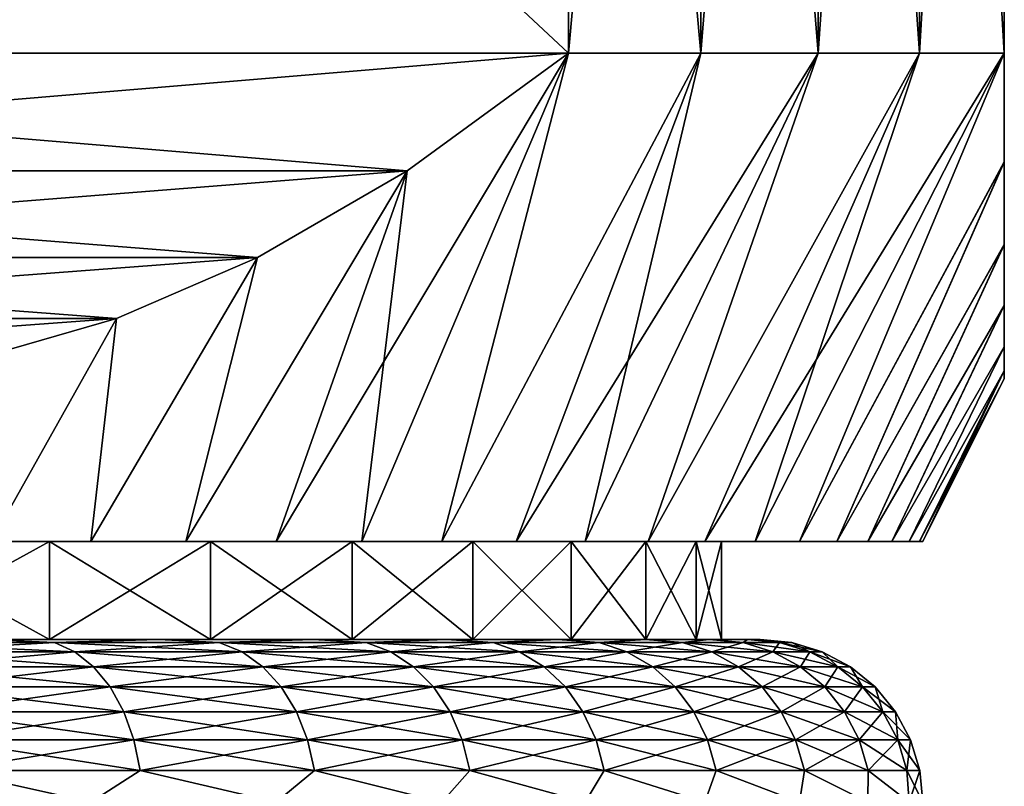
# Model space of a CAD drawing. Header units: metres. Extents: x -109 to 109, y -342 to 116.
# Tile 188 of 213: x 85.45 to 91.5, y 18.6 to 23.31. Entities that reach past the tile are written whole.
import ezdxf

# ---------------------------------------------------------------- set-up
doc = ezdxf.new("R2010")
doc.units = ezdxf.units.M
doc.layers.add('solid_505140_SW0001', color=7, linetype='CONTINUOUS')

msp = doc.modelspace()

# ---------------------------------------------------------------- linework, layer by layer
at = {"layer": 'solid_505140_SW0001'}
for points in [[(88.821823, 32.099998, 10.206499), (79.178177, 23.1, 15.774263), (88.821823, 23.1, 10.206499)], [(79.178177, 32.099998, 15.774263), (79.178177, 23.1, 15.774263), (88.821823, 32.099998, 10.206499)], [(79.178177, 32.099998, -15.774263), (88.821823, 23.1, -10.206499), (79.178177, 23.1, -15.774263)], [(88.821823, 32.099998, -10.206499), (88.821823, 23.1, -10.206499), (79.178177, 32.099998, -15.774263)], [(88.821823, 32.099998, 10.206499), (88.821823, 23.1, 10.206499), (89.635551, 23.1, 9.135498)], [(89.635551, 32.099998, 9.135498), (88.821823, 32.099998, 10.206499), (89.635551, 23.1, 9.135498)], [(89.635551, 32.099998, -9.135498), (89.635551, 23.1, -9.135498), (88.821823, 23.1, -10.206499)], [(89.635551, 32.099998, -9.135498), (88.821823, 23.1, -10.206499), (88.821823, 32.099998, -10.206499)], [(89.635551, 32.099998, 9.135498), (89.635551, 23.1, 9.135498), (90.356407, 23.1, 8)], [(90.356407, 32.099998, 8), (89.635551, 32.099998, 9.135498), (90.356407, 23.1, 8)], [(90.356407, 32.099998, -8), (90.356407, 23.1, -8), (89.635551, 23.1, -9.135498)], [(90.356407, 32.099998, -8), (89.635551, 23.1, -9.135498), (89.635551, 32.099998, -9.135498)], [(90.356407, 32.099998, 8), (90.356407, 23.1, 8), (90.979347, 23.1, 6.807971)], [(90.979347, 32.099998, 6.807971), (90.356407, 32.099998, 8), (90.979347, 23.1, 6.807971)], [(90.979347, 32.099998, -6.807971), (90.979347, 23.1, -6.807971), (90.356407, 23.1, -8)], [(90.979347, 32.099998, -6.807971), (90.356407, 23.1, -8), (90.356407, 32.099998, -8)], [(90.979347, 32.099998, 6.807971), (90.979347, 23.1, 6.807971), (91.5, 23.1, 5.567764)], [(90.979347, 32.099998, 6.807971), (91.5, 23.1, 5.567764), (91.5, 32.099998, 5.567764)], [(91.5, 32.099998, -5.567764), (91.5, 23.1, -5.567764), (90.979347, 23.1, -6.807971)], [(90.979347, 32.099998, -6.807971), (91.5, 32.099998, -5.567764), (90.979347, 23.1, -6.807971)], [(91.5, 32.099998, -5.567764), (91.5, 32.099998, 5.567764), (91.5, 23.1, 5.567764)], [(91.5, 32.099998, -5.567764), (91.5, 23.1, 5.567764), (91.5, 23.1, -5.567764)], [(88.821823, 23.1, 10.206499), (79.178177, 23.1, 15.774263), (80.168724, 22.377495, 15.202369)], [(79.178177, 23.1, -15.774263), (88.821823, 23.1, -10.206499), (87.831276, 22.377495, -10.778394)], [(79.178177, 23.1, -15.774263), (87.831276, 22.377495, -10.778394), (80.168716, 22.377499, -15.202373)], [(88.821823, 23.1, 10.206499), (80.168724, 22.377495, 15.202369), (87.831284, 22.377499, 10.77839)], [(88.821823, 23.1, -10.206499), (87.551445, 20.1, -9.386975), (87.026825, 20.1, -9.971751)], [(87.831276, 22.377495, -10.778394), (88.821823, 23.1, -10.206499), (87.026825, 20.1, -9.971751)], [(88.821823, 23.1, -10.206499), (88.043381, 20.1, -8.774964), (87.551445, 20.1, -9.386975)], [(88.821823, 23.1, 10.206499), (87.551445, 20.1, 9.386975), (88.043381, 20.1, 8.774964)], [(88.821823, 23.1, 10.206499), (87.831284, 22.377499, 10.77839), (87.551445, 20.1, 9.386975)], [(89.635551, 23.1, -9.135498), (88.501427, 20.1, -8.137303), (88.043381, 20.1, -8.774964)], [(88.821823, 23.1, -10.206499), (89.635551, 23.1, -9.135498), (88.043381, 20.1, -8.774964)], [(89.635551, 23.1, 9.135498), (88.043381, 20.1, 8.774964), (88.501427, 20.1, 8.137303)], [(89.635551, 23.1, 9.135498), (88.821823, 23.1, 10.206499), (88.043381, 20.1, 8.774964)], [(90.356407, 23.1, -8), (88.924416, 20.1, -7.47555), (88.501427, 20.1, -8.137303)], [(89.635551, 23.1, -9.135498), (90.356407, 23.1, -8), (88.501427, 20.1, -8.137303)], [(89.635551, 23.1, 9.135498), (88.501427, 20.1, 8.137303), (88.924416, 20.1, 7.47555)], [(90.356407, 23.1, -8), (89.310951, 20.1, -6.791845), (88.924416, 20.1, -7.47555)], [(90.356407, 23.1, 8), (88.924416, 20.1, 7.47555), (89.310951, 20.1, 6.791845)], [(90.356407, 23.1, 8), (89.635551, 23.1, 9.135498), (88.924416, 20.1, 7.47555)], [(90.979347, 23.1, -6.807971), (89.659836, 20.1, -6.088396), (89.310951, 20.1, -6.791845)], [(90.356407, 23.1, -8), (90.979347, 23.1, -6.807971), (89.310951, 20.1, -6.791845)], [(90.979347, 23.1, 6.807971), (89.310951, 20.1, 6.791845), (89.659836, 20.1, 6.088396)], [(90.979347, 23.1, 6.807971), (90.356407, 23.1, 8), (89.310951, 20.1, 6.791845)], [(91.5, 23.1, -5.567764), (89.970154, 20.1, -5.367019), (89.659836, 20.1, -6.088396)], [(90.979347, 23.1, -6.807971), (91.5, 23.1, -5.567764), (89.659836, 20.1, -6.088396)], [(90.979347, 23.1, 6.807971), (89.659836, 20.1, 6.088396), (89.970154, 20.1, 5.367019)], [(91.5, 23.1, -5.567764), (90.240982, 20.1, -4.629834), (89.970154, 20.1, -5.367019)], [(91.5, 23.1, 5.567764), (89.970154, 20.1, 5.367019), (90.240982, 20.1, 4.629834)], [(91.5, 23.1, 5.567764), (90.979347, 23.1, 6.807971), (89.970154, 20.1, 5.367019)], [(91.5, 22.43074, -4.517287), (90.240982, 20.1, -4.629834), (91.5, 23.1, -5.567764)], [(91.5, 22.432674, 4.520632), (91.5, 23.1, 5.567764), (90.240982, 20.1, 4.629834)], [(91.5, 23.1, -5.567764), (91.5, 23.1, 5.567764), (91.5, 22.432674, 4.520632)], [(91.5, 22.43074, -4.517287), (91.5, 23.1, -5.567764), (91.5, 22.432674, 4.520632)], [(91.5, 22.432674, 4.520632), (90.240982, 20.1, 4.629834), (90.471451, 20.1, 3.879208)], [(91.5, 22.43074, -4.517287), (90.471451, 20.1, -3.879208), (90.240982, 20.1, -4.629834)], [(91.5, 21.925098, 3.542057), (91.5, 22.432674, 4.520632), (90.471451, 20.1, 3.879208)], [(91.5, 22.43074, -4.517287), (91.5, 21.922909, -3.537291), (90.471451, 20.1, -3.879208)], [(91.5, 22.43074, -4.517287), (91.5, 22.432674, 4.520632), (91.5, 21.925098, 3.542057)], [(91.5, 22.43074, -4.517287), (91.5, 21.925098, 3.542057), (91.5, 21.922909, -3.537291)], [(80.168716, 22.377499, -15.202373), (87.831276, 22.377495, -10.778394), (86.912163, 21.844658, -11.309043)], [(80.168716, 22.377499, -15.202373), (86.912163, 21.844658, -11.309043), (81.087837, 21.84466, -14.671721)], [(87.831284, 22.377499, 10.77839), (80.168724, 22.377495, 15.202369), (81.087837, 21.844658, 14.67172)], [(87.831284, 22.377499, 10.77839), (81.087837, 21.844658, 14.67172), (86.912163, 21.84466, 11.309042)], [(87.831284, 22.377499, 10.77839), (86.471565, 20.1, 10.526997), (87.026825, 20.1, 9.971751)], [(87.831284, 22.377499, 10.77839), (86.912163, 21.84466, 11.309042), (86.471565, 20.1, 10.526997)], [(87.831276, 22.377495, -10.778394), (87.026825, 20.1, -9.971751), (86.471565, 20.1, -10.526997)], [(86.912163, 21.844658, -11.309043), (87.831276, 22.377495, -10.778394), (86.471565, 20.1, -10.526997)], [(87.831284, 22.377499, 10.77839), (87.026825, 20.1, 9.971751), (87.551445, 20.1, 9.386975)], [(91.5, 21.925098, 3.542057), (90.471451, 20.1, 3.879208), (90.66098, 20.1, 3.117125)], [(91.5, 21.922909, -3.537291), (90.66098, 20.1, -3.117125), (90.471451, 20.1, -3.879208)], [(91.5, 21.552368, 2.614704), (91.5, 21.925098, 3.542057), (90.66098, 20.1, 3.117125)], [(91.5, 21.922909, -3.537291), (91.5, 21.550737, -2.609951), (90.66098, 20.1, -3.117125)], [(91.5, 21.922909, -3.537291), (91.5, 21.925098, 3.542057), (91.5, 21.552368, 2.614704)], [(91.5, 21.922909, -3.537291), (91.5, 21.552368, 2.614704), (91.5, 21.550737, -2.609951)], [(86.912163, 21.84466, 11.309042), (81.087837, 21.844658, 14.67172), (81.954552, 21.469557, 14.171322)], [(81.087837, 21.84466, -14.671721), (86.912163, 21.844658, -11.309043), (86.045448, 21.469557, -11.80944)], [(81.087837, 21.84466, -14.671721), (86.045448, 21.469557, -11.80944), (81.954552, 21.469557, -14.171323)], [(86.912163, 21.84466, 11.309042), (81.954552, 21.469557, 14.171322), (86.045448, 21.469557, 11.80944)], [(86.912163, 21.84466, 11.309042), (85.887184, 20.1, 11.051269), (86.471565, 20.1, 10.526997)], [(86.912163, 21.84466, 11.309042), (86.045448, 21.469557, 11.80944), (85.887184, 20.1, 11.051269)], [(86.912163, 21.844658, -11.309043), (86.471565, 20.1, -10.526997), (85.887184, 20.1, -11.051269)], [(86.045448, 21.469557, -11.80944), (86.912163, 21.844658, -11.309043), (85.887184, 20.1, -11.051269)], [(91.5, 21.552368, 2.614704), (90.66098, 20.1, 3.117125), (90.809006, 20.1, 2.345695)], [(91.5, 21.550737, -2.609951), (90.809006, 20.1, -2.345695), (90.66098, 20.1, -3.117125)], [(91.5, 21.297367, 1.723674), (91.5, 21.552368, 2.614704), (90.809006, 20.1, 2.345695)], [(91.5, 21.550737, -2.609951), (91.5, 21.296515, -1.719951), (90.809006, 20.1, -2.345695)], [(91.5, 21.550737, -2.609951), (91.5, 21.552368, 2.614704), (91.5, 21.297367, 1.723674)], [(91.5, 21.550737, -2.609951), (91.5, 21.297367, 1.723674), (91.5, 21.296515, -1.719951)], [(86.045448, 21.469557, 11.80944), (81.954552, 21.469557, 14.171322), (82.786201, 21.230696, 13.691167)], [(81.954552, 21.469557, -14.171323), (86.045448, 21.469557, -11.80944), (85.213799, 21.230696, -12.289596)], [(86.045448, 21.469557, 11.80944), (82.786201, 21.230696, 13.691167), (85.213799, 21.230696, 12.289597)], [(85.213799, 21.230696, -12.289596), (86.045448, 21.469557, -11.80944), (85.275108, 20.1, -11.543289)], [(86.045448, 21.469557, 11.80944), (85.213799, 21.230696, 12.289597), (85.275108, 20.1, 11.543289)], [(86.045448, 21.469557, -11.80944), (85.887184, 20.1, -11.051269), (85.275108, 20.1, -11.543289)], [(86.045448, 21.469557, 11.80944), (85.275108, 20.1, 11.543289), (85.887184, 20.1, 11.051269)], [(91.5, 21.297367, 1.723674), (90.809006, 20.1, 2.345695), (90.914993, 20.1, 1.567704)], [(91.5, 21.296515, -1.719951), (90.914993, 20.1, -1.567704), (90.809006, 20.1, -2.345695)], [(91.5, 21.148823, 0.856258), (91.5, 21.297367, 1.723674), (90.914993, 20.1, 1.567704)], [(91.5, 21.296515, -1.719951), (91.5, 21.148594, -0.854238), (90.914993, 20.1, -1.567704)], [(91.5, 21.296515, -1.719951), (91.5, 21.297367, 1.723674), (91.5, 21.148823, 0.856258)], [(91.5, 21.296515, -1.719951), (91.5, 21.148823, 0.856258), (91.5, 21.148594, -0.854238)], [(91.5, 21.148823, 0.856258), (90.914993, 20.1, 1.567704), (90.978706, 20.1, 0.785372)], [(91.5, 21.148594, -0.854238), (90.978706, 20.1, -0.785372), (90.914993, 20.1, -1.567704)], [(91.5, 21.148823, 0.856258), (90.978706, 20.1, 0.785372), (91, 20.1)], [(91.5, 21.148594, -0.854238), (91.5, 21.1), (90.978706, 20.1, -0.785372)], [(91.5, 21.148823, 0.856258), (91, 20.1), (91.5, 21.1)], [(91.5, 21.148594, -0.854238), (91.5, 21.148823, 0.856258), (91.5, 21.1)], [(91.5, 21.1), (91, 20.1), (90.978706, 20.1, -0.785372)], [(83.347839, 20.1, -11.380791), (85.275108, 20.1, -11.543289), (85.887184, 20.1, -11.051269)], [(84.537888, 20.1, -10.57391), (83.347839, 20.1, -11.380791), (85.887184, 20.1, -11.051269)], [(83.347839, 20.1, 11.380791), (85.887184, 20.1, 11.051269), (85.275108, 20.1, 11.543289)], [(83.347839, 20.1, 11.380791), (84.537888, 20.1, 10.57391), (85.887184, 20.1, 11.051269)], [(84.537888, 20.1, 10.57391), (84.537933, 19.5, 10.573877), (85.634171, 19.5, 9.64272)], [(84.537888, 20.1, 10.57391), (85.634171, 19.5, 9.64272), (85.634201, 20.1, 9.642699)], [(85.634201, 20.1, -9.642699), (84.537933, 19.5, -10.573877), (84.537888, 20.1, -10.57391)], [(84.537888, 20.1, -10.57391), (86.471565, 20.1, -10.526997), (87.026825, 20.1, -9.971751)], [(85.634201, 20.1, -9.642699), (84.537888, 20.1, -10.57391), (87.026825, 20.1, -9.971751)], [(84.537888, 20.1, -10.57391), (85.887184, 20.1, -11.051269), (86.471565, 20.1, -10.526997)], [(84.537888, 20.1, 10.57391), (86.471565, 20.1, 10.526997), (85.887184, 20.1, 11.051269)], [(84.537888, 20.1, 10.57391), (85.634201, 20.1, 9.642699), (86.471565, 20.1, 10.526997)], [(85.634201, 20.1, -9.642699), (85.634171, 19.5, -9.64272), (84.537933, 19.5, -10.573877)], [(85.634201, 20.1, 9.642699), (85.634171, 19.5, 9.64272), (86.623123, 19.5, 8.598705)], [(86.623085, 20.1, -8.598756), (86.623123, 19.5, -8.598705), (85.634171, 19.5, -9.64272)], [(86.623085, 20.1, -8.598756), (85.634171, 19.5, -9.64272), (85.634201, 20.1, -9.642699)], [(85.634201, 20.1, 9.642699), (86.623123, 19.5, 8.598705), (86.623085, 20.1, 8.598756)], [(85.634201, 20.1, -9.642699), (87.551445, 20.1, -9.386975), (88.043381, 20.1, -8.774964)], [(86.623085, 20.1, -8.598756), (85.634201, 20.1, -9.642699), (88.043381, 20.1, -8.774964)], [(85.634201, 20.1, -9.642699), (87.026825, 20.1, -9.971751), (87.551445, 20.1, -9.386975)], [(85.634201, 20.1, 9.642699), (87.026825, 20.1, 9.971751), (86.471565, 20.1, 10.526997)], [(85.634201, 20.1, 9.642699), (87.551445, 20.1, 9.386975), (87.026825, 20.1, 9.971751)], [(85.634201, 20.1, 9.642699), (86.623085, 20.1, 8.598756), (87.551445, 20.1, 9.386975)], [(86.623085, 20.1, 8.598756), (86.623123, 19.5, 8.598705), (87.493454, 19.5, 7.4538)], [(86.623085, 20.1, 8.598756), (87.493454, 19.5, 7.4538), (87.493454, 20.1, 7.453814)], [(87.493454, 20.1, -7.453814), (86.623123, 19.5, -8.598705), (86.623085, 20.1, -8.598756)], [(86.623085, 20.1, -8.598756), (88.501427, 20.1, -8.137303), (88.924416, 20.1, -7.47555)], [(87.493454, 20.1, -7.453814), (86.623085, 20.1, -8.598756), (88.924416, 20.1, -7.47555)], [(86.623085, 20.1, -8.598756), (88.043381, 20.1, -8.774964), (88.501427, 20.1, -8.137303)], [(86.623085, 20.1, 8.598756), (88.043381, 20.1, 8.774964), (87.551445, 20.1, 9.386975)], [(86.623085, 20.1, 8.598756), (88.501427, 20.1, 8.137303), (88.043381, 20.1, 8.774964)], [(86.623085, 20.1, 8.598756), (87.493454, 20.1, 7.453814), (88.501427, 20.1, 8.137303)], [(87.493454, 20.1, -7.453814), (87.493454, 19.5, -7.4538), (86.623123, 19.5, -8.598705)], [(87.493454, 20.1, 7.453814), (87.493454, 19.5, 7.4538), (88.234978, 19.5, 6.221376)], [(87.493454, 20.1, 7.453814), (88.234978, 19.5, 6.221376), (88.235023, 20.1, 6.22128)], [(88.235023, 20.1, -6.22128), (88.234978, 19.5, -6.221376), (87.493454, 19.5, -7.4538)], [(88.235023, 20.1, -6.22128), (87.493454, 19.5, -7.4538), (87.493454, 20.1, -7.453814)], [(87.493454, 20.1, -7.453814), (88.924416, 20.1, -7.47555), (89.310951, 20.1, -6.791845)], [(88.235023, 20.1, -6.22128), (87.493454, 20.1, -7.453814), (89.310951, 20.1, -6.791845)], [(87.493454, 20.1, 7.453814), (88.924416, 20.1, 7.47555), (88.501427, 20.1, 8.137303)], [(87.493454, 20.1, 7.453814), (89.310951, 20.1, 6.791845), (88.924416, 20.1, 7.47555)], [(87.493454, 20.1, 7.453814), (88.235023, 20.1, 6.22128), (89.310951, 20.1, 6.791845)], [(88.235023, 20.1, 6.22128), (88.234978, 19.5, 6.221376), (88.838768, 19.5, 4.916321)], [(88.838715, 20.1, -4.916437), (88.838768, 19.5, -4.916321), (88.234978, 19.5, -6.221376)], [(88.838715, 20.1, -4.916437), (88.234978, 19.5, -6.221376), (88.235023, 20.1, -6.22128)], [(88.235023, 20.1, 6.22128), (88.838768, 19.5, 4.916321), (88.838715, 20.1, 4.916437)], [(88.235023, 20.1, -6.22128), (89.659836, 20.1, -6.088396), (89.970154, 20.1, -5.367019)], [(88.838715, 20.1, -4.916437), (88.235023, 20.1, -6.22128), (89.970154, 20.1, -5.367019)], [(88.235023, 20.1, -6.22128), (89.310951, 20.1, -6.791845), (89.659836, 20.1, -6.088396)], [(88.235023, 20.1, 6.22128), (89.659836, 20.1, 6.088396), (89.310951, 20.1, 6.791845)], [(88.235023, 20.1, 6.22128), (88.838715, 20.1, 4.916437), (89.659836, 20.1, 6.088396)], [(88.838715, 20.1, 4.916437), (88.838768, 19.5, 4.916321), (89.298012, 19.5, 3.553321)], [(88.838715, 20.1, 4.916437), (89.298012, 19.5, 3.553321), (89.298019, 20.1, 3.553317)], [(89.298019, 20.1, -3.553317), (88.838768, 19.5, -4.916321), (88.838715, 20.1, -4.916437)], [(88.838715, 20.1, -4.916437), (90.240982, 20.1, -4.629834), (90.471451, 20.1, -3.879208)], [(89.298019, 20.1, -3.553317), (88.838715, 20.1, -4.916437), (90.471451, 20.1, -3.879208)], [(88.838715, 20.1, -4.916437), (89.970154, 20.1, -5.367019), (90.240982, 20.1, -4.629834)], [(88.838715, 20.1, 4.916437), (89.970154, 20.1, 5.367019), (89.659836, 20.1, 6.088396)], [(88.838715, 20.1, 4.916437), (90.240982, 20.1, 4.629834), (89.970154, 20.1, 5.367019)], [(88.838715, 20.1, 4.916437), (89.298019, 20.1, 3.553317), (90.240982, 20.1, 4.629834)], [(89.298019, 20.1, -3.553317), (89.298012, 19.5, -3.553321), (88.838768, 19.5, -4.916321)], [(89.298019, 20.1, 3.553317), (89.298012, 19.5, 3.553321), (89.607185, 19.5, 2.148754)], [(89.607201, 20.1, -2.148644), (89.607185, 19.5, -2.148754), (89.298012, 19.5, -3.553321)], [(89.607201, 20.1, -2.148644), (89.298012, 19.5, -3.553321), (89.298019, 20.1, -3.553317)], [(89.298019, 20.1, 3.553317), (89.607185, 19.5, 2.148754), (89.607201, 20.1, 2.148644)], [(89.298019, 20.1, -3.553317), (90.66098, 20.1, -3.117125), (90.809006, 20.1, -2.345695)], [(89.607201, 20.1, -2.148644), (89.298019, 20.1, -3.553317), (90.809006, 20.1, -2.345695)], [(89.298019, 20.1, -3.553317), (90.471451, 20.1, -3.879208), (90.66098, 20.1, -3.117125)], [(89.298019, 20.1, 3.553317), (90.471451, 20.1, 3.879208), (90.240982, 20.1, 4.629834)], [(89.298019, 20.1, 3.553317), (90.66098, 20.1, 3.117125), (90.471451, 20.1, 3.879208)], [(89.298019, 20.1, 3.553317), (89.607201, 20.1, 2.148644), (90.66098, 20.1, 3.117125)], [(89.607201, 20.1, 2.148644), (89.607185, 19.5, 2.148754), (89.762657, 19.5, 0.719167)], [(89.76265, 20.1, -0.719209), (89.762657, 19.5, -0.719167), (89.607185, 19.5, -2.148754)], [(89.76265, 20.1, -0.719209), (89.607185, 19.5, -2.148754), (89.607201, 20.1, -2.148644)], [(89.607201, 20.1, 2.148644), (89.762657, 19.5, 0.719167), (89.76265, 20.1, 0.719209)], [(89.607201, 20.1, -2.148644), (90.914993, 20.1, -1.567704), (90.978706, 20.1, -0.785372)], [(89.76265, 20.1, -0.719209), (89.607201, 20.1, -2.148644), (90.978706, 20.1, -0.785372)], [(89.607201, 20.1, -2.148644), (90.809006, 20.1, -2.345695), (90.914993, 20.1, -1.567704)], [(89.607201, 20.1, 2.148644), (90.809006, 20.1, 2.345695), (90.66098, 20.1, 3.117125)], [(89.607201, 20.1, 2.148644), (90.914993, 20.1, 1.567704), (90.809006, 20.1, 2.345695)], [(89.607201, 20.1, 2.148644), (89.76265, 20.1, 0.719209), (90.914993, 20.1, 1.567704)], [(89.76265, 20.1, 0.719209), (89.762657, 19.5, 0.719167), (89.762657, 19.5, -0.719167)], [(89.76265, 20.1, 0.719209), (89.762657, 19.5, -0.719167), (89.76265, 20.1, -0.719209)], [(89.76265, 20.1, -0.719209), (90.978706, 20.1, -0.785372), (91, 20.1)], [(89.76265, 20.1, 0.719209), (91, 20.1), (90.978706, 20.1, 0.785372)], [(89.76265, 20.1, 0.719209), (89.76265, 20.1, -0.719209), (91, 20.1)], [(89.76265, 20.1, 0.719209), (90.978706, 20.1, 0.785372), (90.914993, 20.1, 1.567704)], [(84.537933, 19.5, -10.573877), (85.634171, 19.5, -9.64272), (85.242722, 19.5, -10.286635)], [(85.634171, 19.5, 9.64272), (84.537933, 19.5, 10.573877), (85.242722, 19.5, 10.286635)], [(85.663033, 19.481014, -10.176577), (84.549095, 19.481014, -11.078626), (85.242722, 19.5, -10.286635)], [(84.549095, 19.481014, 11.078626), (85.663033, 19.481014, 10.176577), (85.242722, 19.5, 10.286635)], [(85.788719, 19.424255, 10.31617), (85.663033, 19.481014, 10.176577), (84.549095, 19.481014, 11.078626)], [(84.6595, 19.424255, 11.230593), (85.788719, 19.424255, 10.31617), (84.549095, 19.481014, 11.078626)], [(84.6595, 19.424255, -11.230593), (84.549095, 19.481014, -11.078626), (85.663033, 19.481014, -10.176577)], [(85.788719, 19.424255, -10.31617), (84.6595, 19.424255, -11.230593), (85.663033, 19.481014, -10.176577)], [(85.634171, 19.5, -9.64272), (86.303978, 19.5, -9.280717), (85.242722, 19.5, -10.286635)], [(85.663033, 19.481014, -10.176577), (85.242722, 19.5, -10.286635), (86.303978, 19.5, -9.280717)], [(85.634171, 19.5, 9.64272), (85.242722, 19.5, 10.286635), (86.303978, 19.5, 9.280717)], [(85.663033, 19.481014, 10.176577), (86.303978, 19.5, 9.280717), (85.242722, 19.5, 10.286635)], [(85.634171, 19.5, -9.64272), (86.623123, 19.5, -8.598705), (86.303978, 19.5, -9.280717)], [(86.623123, 19.5, 8.598705), (85.634171, 19.5, 9.64272), (86.303978, 19.5, 9.280717)], [(86.676575, 19.481014, -9.163031), (85.663033, 19.481014, -10.176577), (86.303978, 19.5, -9.280717)], [(85.663033, 19.481014, 10.176577), (86.676575, 19.481014, 9.163031), (86.303978, 19.5, 9.280717)], [(86.81617, 19.424255, 9.288721), (86.676575, 19.481014, 9.163031), (85.663033, 19.481014, 10.176577)], [(85.788719, 19.424255, 10.31617), (86.81617, 19.424255, 9.288721), (85.663033, 19.481014, 10.176577)], [(85.788719, 19.424255, -10.31617), (85.663033, 19.481014, -10.176577), (86.676575, 19.481014, -9.163031)], [(86.81617, 19.424255, -9.288721), (85.788719, 19.424255, -10.31617), (86.676575, 19.481014, -9.163031)], [(86.623123, 19.5, -8.598705), (87.250359, 19.5, -8.165756), (86.303978, 19.5, -9.280717)], [(86.676575, 19.481014, -9.163031), (86.303978, 19.5, -9.280717), (87.250359, 19.5, -8.165756)], [(86.623123, 19.5, 8.598705), (86.303978, 19.5, 9.280717), (87.250359, 19.5, 8.165756)], [(86.676575, 19.481014, 9.163031), (87.250359, 19.5, 8.165756), (86.303978, 19.5, 9.280717)], [(86.623123, 19.5, -8.598705), (87.493454, 19.5, -7.4538), (87.250359, 19.5, -8.165756)], [(87.493454, 19.5, 7.4538), (86.623123, 19.5, 8.598705), (87.250359, 19.5, 8.165756)], [(87.578629, 19.481014, -8.049093), (86.676575, 19.481014, -9.163031), (87.250359, 19.5, -8.165756)], [(86.676575, 19.481014, 9.163031), (87.578629, 19.481014, 8.049093), (87.250359, 19.5, 8.165756)], [(87.730591, 19.424255, 8.159503), (87.578629, 19.481014, 8.049093), (86.676575, 19.481014, 9.163031)], [(86.81617, 19.424255, 9.288721), (87.730591, 19.424255, 8.159503), (86.676575, 19.481014, 9.163031)], [(86.81617, 19.424255, -9.288721), (86.676575, 19.481014, -9.163031), (87.578629, 19.481014, -8.049093)], [(87.730591, 19.424255, -8.159503), (86.81617, 19.424255, -9.288721), (87.578629, 19.481014, -8.049093)], [(87.493454, 19.5, -7.4538), (88.070518, 19.5, -6.955079), (87.250359, 19.5, -8.165756)], [(87.578629, 19.481014, -8.049093), (87.250359, 19.5, -8.165756), (88.070518, 19.5, -6.955079)], [(87.493454, 19.5, 7.4538), (87.250359, 19.5, 8.165756), (88.070518, 19.5, 6.955079)], [(87.578629, 19.481014, 8.049093), (88.070518, 19.5, 6.955079), (87.250359, 19.5, 8.165756)], [(87.493454, 19.5, -7.4538), (88.234978, 19.5, -6.221376), (88.070518, 19.5, -6.955079)], [(88.234978, 19.5, 6.221376), (87.493454, 19.5, 7.4538), (88.070518, 19.5, 6.955079)], [(88.359299, 19.481014, -6.846967), (87.578629, 19.481014, -8.049093), (88.070518, 19.5, -6.955079)], [(87.578629, 19.481014, 8.049093), (88.359299, 19.481014, 6.846967), (88.070518, 19.5, 6.955079)], [(88.521973, 19.424255, 6.940888), (88.359299, 19.481014, 6.846967), (87.578629, 19.481014, 8.049093)], [(87.730591, 19.424255, 8.159503), (88.521973, 19.424255, 6.940888), (87.578629, 19.481014, 8.049093)], [(87.730591, 19.424255, -8.159503), (87.578629, 19.481014, -8.049093), (88.359299, 19.481014, -6.846967)], [(88.521973, 19.424255, -6.940888), (87.730591, 19.424255, -8.159503), (88.359299, 19.481014, -6.846967)], [(88.234978, 19.5, -6.221376), (88.754913, 19.5, -5.662771), (88.070518, 19.5, -6.955079)], [(88.359299, 19.481014, -6.846967), (88.070518, 19.5, -6.955079), (88.754913, 19.5, -5.662771)], [(88.234978, 19.5, 6.221376), (88.070518, 19.5, 6.955079), (88.754913, 19.5, 5.662771)], [(88.359299, 19.481014, 6.846967), (88.754913, 19.5, 5.662771), (88.070518, 19.5, 6.955079)], [(88.234978, 19.5, -6.221376), (88.838768, 19.5, -4.916321), (88.754913, 19.5, -5.662771)], [(88.838768, 19.5, 4.916321), (88.234978, 19.5, 6.221376), (88.754913, 19.5, 5.662771)], [(89.010033, 19.481014, -5.569825), (88.359299, 19.481014, -6.846967), (88.754913, 19.5, -5.662771)], [(88.359299, 19.481014, 6.846967), (89.010033, 19.481014, 5.569825), (88.754913, 19.5, 5.662771)], [(89.181633, 19.424255, 5.646227), (89.010033, 19.481014, 5.569825), (88.359299, 19.481014, 6.846967)], [(88.521973, 19.424255, 6.940888), (89.181633, 19.424255, 5.646227), (88.359299, 19.481014, 6.846967)], [(88.521973, 19.424255, -6.940888), (88.359299, 19.481014, -6.846967), (89.010033, 19.481014, -5.569825)], [(89.181633, 19.424255, -5.646227), (88.521973, 19.424255, -6.940888), (89.010033, 19.481014, -5.569825)], [(88.838768, 19.5, -4.916321), (89.295395, 19.5, -4.304397), (88.754913, 19.5, -5.662771)], [(89.010033, 19.481014, -5.569825), (88.754913, 19.5, -5.662771), (89.295395, 19.5, -4.304397)], [(88.838768, 19.5, 4.916321), (88.754913, 19.5, 5.662771), (89.295395, 19.5, 4.304397)], [(89.010033, 19.481014, 5.569825), (89.295395, 19.5, 4.304397), (88.754913, 19.5, 5.662771)], [(88.838768, 19.5, -4.916321), (89.298012, 19.5, -3.553321), (89.295395, 19.5, -4.304397)], [(89.298012, 19.5, 3.553321), (88.838768, 19.5, 4.916321), (89.295395, 19.5, 4.304397)], [(89.523705, 19.481014, -4.231658), (89.010033, 19.481014, -5.569825), (89.295395, 19.5, -4.304397)], [(89.010033, 19.481014, 5.569825), (89.523705, 19.481014, 4.231658), (89.295395, 19.5, 4.304397)], [(89.702354, 19.424255, 4.289705), (89.523705, 19.481014, 4.231658), (89.010033, 19.481014, 5.569825)], [(89.181633, 19.424255, 5.646227), (89.702354, 19.424255, 4.289705), (89.010033, 19.481014, 5.569825)], [(89.181633, 19.424255, -5.646227), (89.010033, 19.481014, -5.569825), (89.523705, 19.481014, -4.231658)], [(89.702354, 19.424255, -4.289705), (89.181633, 19.424255, -5.646227), (89.523705, 19.481014, -4.231658)], [(89.298012, 19.5, -3.553321), (89.686005, 19.5, -2.89466), (89.295395, 19.5, -4.304397)], [(89.523705, 19.481014, -4.231658), (89.295395, 19.5, -4.304397), (89.686005, 19.5, -2.89466)], [(89.298012, 19.5, 3.553321), (89.295395, 19.5, 4.304397), (89.686005, 19.5, 2.89466)], [(89.523705, 19.481014, 4.231658), (89.686005, 19.5, 2.89466), (89.295395, 19.5, 4.304397)], [(89.298012, 19.5, -3.553321), (89.607185, 19.5, -2.148754), (89.686005, 19.5, -2.89466)], [(89.607185, 19.5, 2.148754), (89.298012, 19.5, 3.553321), (89.686005, 19.5, 2.89466)], [(89.894691, 19.481014, -2.847129), (89.523705, 19.481014, -4.231658), (89.686005, 19.5, -2.89466)], [(89.523705, 19.481014, 4.231658), (89.894691, 19.481014, 2.847129), (89.686005, 19.5, 2.89466)], [(90.078423, 19.424255, 2.886184), (89.894691, 19.481014, 2.847129), (89.523705, 19.481014, 4.231658)], [(89.702354, 19.424255, 4.289705), (90.078423, 19.424255, 2.886184), (89.523705, 19.481014, 4.231658)], [(89.702354, 19.424255, -4.289705), (89.523705, 19.481014, -4.231658), (89.894691, 19.481014, -2.847129)], [(89.607185, 19.5, -2.148754), (89.921638, 19.5, -1.452147), (89.686005, 19.5, -2.89466)], [(89.607185, 19.5, -2.148754), (89.762657, 19.5, -0.719167), (89.921638, 19.5, -1.452147)], [(89.607185, 19.5, 2.148754), (89.686005, 19.5, 2.89466), (89.921638, 19.5, 1.452147)], [(89.762657, 19.5, 0.719167), (89.607185, 19.5, 2.148754), (89.921638, 19.5, 1.452147)], [(89.894691, 19.481014, -2.847129), (89.686005, 19.5, -2.89466), (89.921638, 19.5, -1.452147)], [(89.894691, 19.481014, 2.847129), (89.921638, 19.5, 1.452147), (89.686005, 19.5, 2.89466)], [(90.078423, 19.424255, -2.886184), (89.702354, 19.424255, -4.289705), (89.894691, 19.481014, -2.847129)], [(89.762657, 19.5, -0.719167), (90, 19.5), (89.921638, 19.5, -1.452147)], [(89.762657, 19.5, 0.719167), (89.921638, 19.5, 1.452147), (90, 19.5)], [(89.762657, 19.5, -0.719167), (89.762657, 19.5, 0.719167), (90, 19.5)], [(90.118919, 19.481014, -1.431406), (89.894691, 19.481014, -2.847129), (89.921638, 19.5, -1.452147)], [(89.894691, 19.481014, 2.847129), (90.118919, 19.481014, 1.431406), (89.921638, 19.5, 1.452147)], [(90.305733, 19.424255, 1.451041), (90.118919, 19.481014, 1.431406), (89.894691, 19.481014, 2.847129)], [(90.078423, 19.424255, 2.886184), (90.305733, 19.424255, 1.451041), (89.894691, 19.481014, 2.847129)], [(90.078423, 19.424255, -2.886184), (89.894691, 19.481014, -2.847129), (90.118919, 19.481014, -1.431406)], [(90.118919, 19.481014, -1.431406), (89.921638, 19.5, -1.452147), (90, 19.5)], [(90.193932, 19.481014), (90, 19.5), (89.921638, 19.5, 1.452147)], [(90.118919, 19.481014, 1.431406), (90.193932, 19.481014), (89.921638, 19.5, 1.452147)], [(90.118919, 19.481014, -1.431406), (90, 19.5), (90.193932, 19.481014)], [(90.305733, 19.424255, -1.451041), (90.078423, 19.424255, -2.886184), (90.118919, 19.481014, -1.431406)], [(90.381775, 19.424255), (90.193932, 19.481014), (90.118919, 19.481014, 1.431406)], [(90.305733, 19.424255, -1.451041), (90.118919, 19.481014, -1.431406), (90.193932, 19.481014)], [(90.305733, 19.424255, 1.451041), (90.381775, 19.424255), (90.118919, 19.481014, 1.431406)], [(90.305733, 19.424255, -1.451041), (90.193932, 19.481014), (90.381775, 19.424255)], [(85.904572, 19.331905, 10.444839), (85.788719, 19.424255, 10.31617), (84.6595, 19.424255, 11.230593)], [(84.761276, 19.331905, 11.370667), (85.904572, 19.331905, 10.444839), (84.6595, 19.424255, 11.230593)], [(84.761276, 19.331905, -11.370667), (84.6595, 19.424255, -11.230593), (85.788719, 19.424255, -10.31617)], [(85.904572, 19.331905, -10.444839), (84.761276, 19.331905, -11.370667), (85.788719, 19.424255, -10.31617)], [(86.944839, 19.331905, 9.404575), (86.81617, 19.424255, 9.288721), (85.788719, 19.424255, 10.31617)], [(85.904572, 19.331905, 10.444839), (86.944839, 19.331905, 9.404575), (85.788719, 19.424255, 10.31617)], [(85.904572, 19.331905, -10.444839), (85.788719, 19.424255, -10.31617), (86.81617, 19.424255, -9.288721)], [(86.944839, 19.331905, -9.404575), (85.904572, 19.331905, -10.444839), (86.81617, 19.424255, -9.288721)], [(87.870667, 19.331905, 8.261273), (87.730591, 19.424255, 8.159503), (86.81617, 19.424255, 9.288721)], [(86.944839, 19.331905, 9.404575), (87.870667, 19.331905, 8.261273), (86.81617, 19.424255, 9.288721)], [(86.944839, 19.331905, -9.404575), (86.81617, 19.424255, -9.288721), (87.730591, 19.424255, -8.159503)], [(87.870667, 19.331905, -8.261273), (86.944839, 19.331905, -9.404575), (87.730591, 19.424255, -8.159503)], [(88.671913, 19.331905, 7.027459), (88.521973, 19.424255, 6.940888), (87.730591, 19.424255, 8.159503)], [(87.870667, 19.331905, 8.261273), (88.671913, 19.331905, 7.027459), (87.730591, 19.424255, 8.159503)], [(87.870667, 19.331905, -8.261273), (87.730591, 19.424255, -8.159503), (88.521973, 19.424255, -6.940888)], [(88.671913, 19.331905, -7.027459), (87.870667, 19.331905, -8.261273), (88.521973, 19.424255, -6.940888)], [(89.339806, 19.331905, 5.71665), (89.181633, 19.424255, 5.646227), (88.521973, 19.424255, 6.940888)], [(88.671913, 19.331905, 7.027459), (89.339806, 19.331905, 5.71665), (88.521973, 19.424255, 6.940888)], [(88.671913, 19.331905, -7.027459), (88.521973, 19.424255, -6.940888), (89.181633, 19.424255, -5.646227)], [(89.339806, 19.331905, -5.71665), (88.671913, 19.331905, -7.027459), (89.181633, 19.424255, -5.646227)], [(89.86702, 19.331905, 4.343208), (89.702354, 19.424255, 4.289705), (89.181633, 19.424255, 5.646227)], [(89.339806, 19.331905, 5.71665), (89.86702, 19.331905, 4.343208), (89.181633, 19.424255, 5.646227)], [(89.339806, 19.331905, -5.71665), (89.181633, 19.424255, -5.646227), (89.702354, 19.424255, -4.289705)], [(89.86702, 19.331905, -4.343208), (89.339806, 19.331905, -5.71665), (89.702354, 19.424255, -4.289705)], [(90.24778, 19.331905, 2.922182), (90.078423, 19.424255, 2.886184), (89.702354, 19.424255, 4.289705)], [(89.86702, 19.331905, 4.343208), (90.24778, 19.331905, 2.922182), (89.702354, 19.424255, 4.289705)], [(89.86702, 19.331905, -4.343208), (89.702354, 19.424255, -4.289705), (90.078423, 19.424255, -2.886184)], [(90.24778, 19.331905, -2.922182), (89.86702, 19.331905, -4.343208), (90.078423, 19.424255, -2.886184)], [(90.477921, 19.331905, 1.469139), (90.305733, 19.424255, 1.451041), (90.078423, 19.424255, 2.886184)], [(90.24778, 19.331905, 2.922182), (90.477921, 19.331905, 1.469139), (90.078423, 19.424255, 2.886184)], [(90.24778, 19.331905, -2.922182), (90.078423, 19.424255, -2.886184), (90.305733, 19.424255, -1.451041)], [(90.477921, 19.331905, -1.469139), (90.24778, 19.331905, -2.922182), (90.305733, 19.424255, -1.451041)], [(90.554916, 19.331905), (90.381775, 19.424255), (90.305733, 19.424255, 1.451041)], [(90.477921, 19.331905, -1.469139), (90.305733, 19.424255, -1.451041), (90.381775, 19.424255)], [(90.477921, 19.331905, 1.469139), (90.554916, 19.331905), (90.305733, 19.424255, 1.451041)], [(90.477921, 19.331905, -1.469139), (90.381775, 19.424255), (90.554916, 19.331905)], [(86.006134, 19.207523, 10.557629), (85.904572, 19.331905, 10.444839), (84.761276, 19.331905, 11.370667)], [(84.850487, 19.207523, 11.493454), (86.006134, 19.207523, 10.557629), (84.761276, 19.331905, 11.370667)], [(84.850487, 19.207523, -11.493454), (84.761276, 19.331905, -11.370667), (85.904572, 19.331905, -10.444839)], [(86.006134, 19.207523, -10.557629), (84.850487, 19.207523, -11.493454), (85.904572, 19.331905, -10.444839)], [(87.057625, 19.207523, 9.506131), (86.944839, 19.331905, 9.404575), (85.904572, 19.331905, 10.444839)], [(86.006134, 19.207523, 10.557629), (87.057625, 19.207523, 9.506131), (85.904572, 19.331905, 10.444839)], [(86.006134, 19.207523, -10.557629), (85.904572, 19.331905, -10.444839), (86.944839, 19.331905, -9.404575)], [(87.057625, 19.207523, -9.506131), (86.006134, 19.207523, -10.557629), (86.944839, 19.331905, -9.404575)], [(87.993454, 19.207523, 8.350483), (87.870667, 19.331905, 8.261273), (86.944839, 19.331905, 9.404575)], [(87.057625, 19.207523, 9.506131), (87.993454, 19.207523, 8.350483), (86.944839, 19.331905, 9.404575)], [(87.057625, 19.207523, -9.506131), (86.944839, 19.331905, -9.404575), (87.870667, 19.331905, -8.261273)], [(87.993454, 19.207523, -8.350483), (87.057625, 19.207523, -9.506131), (87.870667, 19.331905, -8.261273)], [(88.803352, 19.207523, 7.103345), (88.671913, 19.331905, 7.027459), (87.870667, 19.331905, 8.261273)], [(87.993454, 19.207523, 8.350483), (88.803352, 19.207523, 7.103345), (87.870667, 19.331905, 8.261273)], [(87.993454, 19.207523, -8.350483), (87.870667, 19.331905, -8.261273), (88.671913, 19.331905, -7.027459)], [(88.803352, 19.207523, -7.103345), (87.993454, 19.207523, -8.350483), (88.671913, 19.331905, -7.027459)], [(89.478455, 19.207523, 5.778381), (89.339806, 19.331905, 5.71665), (88.671913, 19.331905, 7.027459)], [(88.803352, 19.207523, 7.103345), (89.478455, 19.207523, 5.778381), (88.671913, 19.331905, 7.027459)], [(88.803352, 19.207523, -7.103345), (88.671913, 19.331905, -7.027459), (89.339806, 19.331905, -5.71665)], [(89.478455, 19.207523, -5.778381), (88.803352, 19.207523, -7.103345), (89.339806, 19.331905, -5.71665)], [(90.011368, 19.207523, 4.390109), (89.86702, 19.331905, 4.343208), (89.339806, 19.331905, 5.71665)], [(89.478455, 19.207523, 5.778381), (90.011368, 19.207523, 4.390109), (89.339806, 19.331905, 5.71665)], [(89.478455, 19.207523, -5.778381), (89.339806, 19.331905, -5.71665), (89.86702, 19.331905, -4.343208)], [(90.011368, 19.207523, -4.390109), (89.478455, 19.207523, -5.778381), (89.86702, 19.331905, -4.343208)], [(90.39624, 19.207523, 2.953737), (90.24778, 19.331905, 2.922182), (89.86702, 19.331905, 4.343208)], [(90.011368, 19.207523, 4.390109), (90.39624, 19.207523, 2.953737), (89.86702, 19.331905, 4.343208)], [(90.011368, 19.207523, -4.390109), (89.86702, 19.331905, -4.343208), (90.24778, 19.331905, -2.922182)], [(90.39624, 19.207523, -2.953737), (90.011368, 19.207523, -4.390109), (90.24778, 19.331905, -2.922182)], [(90.628868, 19.207523, 1.485003), (90.477921, 19.331905, 1.469139), (90.24778, 19.331905, 2.922182)], [(90.39624, 19.207523, 2.953737), (90.628868, 19.207523, 1.485003), (90.24778, 19.331905, 2.922182)], [(90.39624, 19.207523, -2.953737), (90.24778, 19.331905, -2.922182), (90.477921, 19.331905, -1.469139)], [(90.628868, 19.207523, -1.485003), (90.39624, 19.207523, -2.953737), (90.477921, 19.331905, -1.469139)], [(90.706688, 19.207523), (90.554916, 19.331905), (90.477921, 19.331905, 1.469139)], [(90.628868, 19.207523, -1.485003), (90.477921, 19.331905, -1.469139), (90.554916, 19.331905)], [(90.628868, 19.207523, 1.485003), (90.706688, 19.207523), (90.477921, 19.331905, 1.469139)], [(90.628868, 19.207523, -1.485003), (90.554916, 19.331905), (90.706688, 19.207523)], [(86.089478, 19.055897, 10.650195), (86.006134, 19.207523, 10.557629), (84.850487, 19.207523, 11.493454)], [(84.923698, 19.055897, 11.594226), (86.089478, 19.055897, 10.650195), (84.850487, 19.207523, 11.493454)], [(84.923698, 19.055897, -11.594226), (84.850487, 19.207523, -11.493454), (86.006134, 19.207523, -10.557629)], [(86.089478, 19.055897, -10.650195), (84.923698, 19.055897, -11.594226), (86.006134, 19.207523, -10.557629)], [(87.150192, 19.055897, 9.589478), (87.057625, 19.207523, 9.506131), (86.006134, 19.207523, 10.557629)], [(86.089478, 19.055897, 10.650195), (87.150192, 19.055897, 9.589478), (86.006134, 19.207523, 10.557629)], [(86.089478, 19.055897, -10.650195), (86.006134, 19.207523, -10.557629), (87.057625, 19.207523, -9.506131)], [(87.150192, 19.055897, -9.589478), (86.089478, 19.055897, -10.650195), (87.057625, 19.207523, -9.506131)], [(88.094223, 19.055897, 8.423698), (87.993454, 19.207523, 8.350483), (87.057625, 19.207523, 9.506131)], [(87.150192, 19.055897, 9.589478), (88.094223, 19.055897, 8.423698), (87.057625, 19.207523, 9.506131)], [(87.150192, 19.055897, -9.589478), (87.057625, 19.207523, -9.506131), (87.993454, 19.207523, -8.350483)], [(88.094223, 19.055897, -8.423698), (87.150192, 19.055897, -9.589478), (87.993454, 19.207523, -8.350483)], [(88.911224, 19.055897, 7.165626), (88.803352, 19.207523, 7.103345), (87.993454, 19.207523, 8.350483)], [(88.094223, 19.055897, 8.423698), (88.911224, 19.055897, 7.165626), (87.993454, 19.207523, 8.350483)], [(88.094223, 19.055897, -8.423698), (87.993454, 19.207523, -8.350483), (88.803352, 19.207523, -7.103345)], [(88.911224, 19.055897, -7.165626), (88.094223, 19.055897, -8.423698), (88.803352, 19.207523, -7.103345)], [(89.592247, 19.055897, 5.829045), (89.478455, 19.207523, 5.778381), (88.803352, 19.207523, 7.103345)], [(88.911224, 19.055897, 7.165626), (89.592247, 19.055897, 5.829045), (88.803352, 19.207523, 7.103345)], [(88.911224, 19.055897, -7.165626), (88.803352, 19.207523, -7.103345), (89.478455, 19.207523, -5.778381)], [(89.592247, 19.055897, -5.829045), (88.911224, 19.055897, -7.165626), (89.478455, 19.207523, -5.778381)], [(90.129829, 19.055897, 4.4286), (90.011368, 19.207523, 4.390109), (89.478455, 19.207523, 5.778381)], [(89.592247, 19.055897, 5.829045), (90.129829, 19.055897, 4.4286), (89.478455, 19.207523, 5.778381)], [(89.592247, 19.055897, -5.829045), (89.478455, 19.207523, -5.778381), (90.011368, 19.207523, -4.390109)], [(90.129829, 19.055897, -4.4286), (89.592247, 19.055897, -5.829045), (90.011368, 19.207523, -4.390109)], [(90.518082, 19.055897, 2.979635), (90.39624, 19.207523, 2.953737), (90.011368, 19.207523, 4.390109)], [(90.129829, 19.055897, 4.4286), (90.518082, 19.055897, 2.979635), (90.011368, 19.207523, 4.390109)], [(90.129829, 19.055897, -4.4286), (90.011368, 19.207523, -4.390109), (90.39624, 19.207523, -2.953737)], [(90.518082, 19.055897, -2.979635), (90.129829, 19.055897, -4.4286), (90.39624, 19.207523, -2.953737)], [(90.752747, 19.055897, 1.498024), (90.628868, 19.207523, 1.485003), (90.39624, 19.207523, 2.953737)], [(90.518082, 19.055897, 2.979635), (90.752747, 19.055897, 1.498024), (90.39624, 19.207523, 2.953737)], [(90.518082, 19.055897, -2.979635), (90.39624, 19.207523, -2.953737), (90.628868, 19.207523, -1.485003)], [(90.752747, 19.055897, -1.498024), (90.518082, 19.055897, -2.979635), (90.628868, 19.207523, -1.485003)], [(90.831253, 19.055897), (90.706688, 19.207523), (90.628868, 19.207523, 1.485003)], [(90.752747, 19.055897, -1.498024), (90.628868, 19.207523, -1.485003), (90.706688, 19.207523)], [(90.752747, 19.055897, 1.498024), (90.831253, 19.055897), (90.628868, 19.207523, 1.485003)], [(90.752747, 19.055897, -1.498024), (90.706688, 19.207523), (90.831253, 19.055897)], [(86.151405, 18.882864, 10.718976), (86.089478, 19.055897, 10.650195), (84.923698, 19.055897, 11.594226)], [(84.978096, 18.882864, 11.669103), (86.151405, 18.882864, 10.718976), (84.923698, 19.055897, 11.594226)], [(84.978096, 18.882864, -11.669103), (84.923698, 19.055897, -11.594226), (86.089478, 19.055897, -10.650195)], [(86.151405, 18.882864, -10.718976), (84.978096, 18.882864, -11.669103), (86.089478, 19.055897, -10.650195)], [(87.218979, 18.882864, 9.651409), (87.150192, 19.055897, 9.589478), (86.089478, 19.055897, 10.650195)], [(86.151405, 18.882864, 10.718976), (87.218979, 18.882864, 9.651409), (86.089478, 19.055897, 10.650195)], [(86.151405, 18.882864, -10.718976), (86.089478, 19.055897, -10.650195), (87.150192, 19.055897, -9.589478)], [(87.218979, 18.882864, -9.651409), (86.151405, 18.882864, -10.718976), (87.150192, 19.055897, -9.589478)], [(88.169106, 18.882864, 8.4781), (88.094223, 19.055897, 8.423698), (87.150192, 19.055897, 9.589478)], [(87.218979, 18.882864, 9.651409), (88.169106, 18.882864, 8.4781), (87.150192, 19.055897, 9.589478)], [(87.218979, 18.882864, -9.651409), (87.150192, 19.055897, -9.589478), (88.094223, 19.055897, -8.423698)], [(88.169106, 18.882864, -8.4781), (87.218979, 18.882864, -9.651409), (88.094223, 19.055897, -8.423698)], [(88.991379, 18.882864, 7.211902), (88.911224, 19.055897, 7.165626), (88.094223, 19.055897, 8.423698)], [(88.169106, 18.882864, 8.4781), (88.991379, 18.882864, 7.211902), (88.094223, 19.055897, 8.423698)], [(88.169106, 18.882864, -8.4781), (88.094223, 19.055897, -8.423698), (88.911224, 19.055897, -7.165626)], [(88.991379, 18.882864, -7.211902), (88.169106, 18.882864, -8.4781), (88.911224, 19.055897, -7.165626)], [(89.676804, 18.882864, 5.86669), (89.592247, 19.055897, 5.829045), (88.911224, 19.055897, 7.165626)], [(88.991379, 18.882864, 7.211902), (89.676804, 18.882864, 5.86669), (88.911224, 19.055897, 7.165626)], [(88.991379, 18.882864, -7.211902), (88.911224, 19.055897, -7.165626), (89.592247, 19.055897, -5.829045)], [(89.676804, 18.882864, -5.86669), (88.991379, 18.882864, -7.211902), (89.592247, 19.055897, -5.829045)], [(90.21785, 18.882864, 4.457201), (90.129829, 19.055897, 4.4286), (89.592247, 19.055897, 5.829045)], [(89.676804, 18.882864, 5.86669), (90.21785, 18.882864, 4.457201), (89.592247, 19.055897, 5.829045)], [(89.676804, 18.882864, -5.86669), (89.592247, 19.055897, -5.829045), (90.129829, 19.055897, -4.4286)], [(90.21785, 18.882864, -4.457201), (89.676804, 18.882864, -5.86669), (90.129829, 19.055897, -4.4286)], [(90.608612, 18.882864, 2.998878), (90.518082, 19.055897, 2.979635), (90.129829, 19.055897, 4.4286)], [(90.21785, 18.882864, 4.457201), (90.608612, 18.882864, 2.998878), (90.129829, 19.055897, 4.4286)], [(90.21785, 18.882864, -4.457201), (90.129829, 19.055897, -4.4286), (90.518082, 19.055897, -2.979635)], [(90.608612, 18.882864, -2.998878), (90.21785, 18.882864, -4.457201), (90.518082, 19.055897, -2.979635)], [(90.844788, 18.882864, 1.507698), (90.752747, 19.055897, 1.498024), (90.518082, 19.055897, 2.979635)], [(90.608612, 18.882864, 2.998878), (90.844788, 18.882864, 1.507698), (90.518082, 19.055897, 2.979635)], [(90.608612, 18.882864, -2.998878), (90.518082, 19.055897, -2.979635), (90.752747, 19.055897, -1.498024)], [(90.844788, 18.882864, -1.507698), (90.608612, 18.882864, -2.998878), (90.752747, 19.055897, -1.498024)], [(90.923805, 18.882864), (90.831253, 19.055897), (90.752747, 19.055897, 1.498024)], [(90.844788, 18.882864, -1.507698), (90.752747, 19.055897, -1.498024), (90.831253, 19.055897)], [(90.844788, 18.882864, 1.507698), (90.923805, 18.882864), (90.752747, 19.055897, 1.498024)], [(90.844788, 18.882864, -1.507698), (90.831253, 19.055897), (90.923805, 18.882864)], [(86.189537, 18.695091, 10.761321), (86.151405, 18.882864, 10.718976), (84.978096, 18.882864, 11.669103)], [(85.011589, 18.695091, 11.715201), (86.189537, 18.695091, 10.761321), (84.978096, 18.882864, 11.669103)], [(85.011589, 18.695091, -11.715201), (84.978096, 18.882864, -11.669103), (86.151405, 18.882864, -10.718976)], [(86.189537, 18.695091, -10.761321), (85.011589, 18.695091, -11.715201), (86.151405, 18.882864, -10.718976)], [(87.261322, 18.695091, 9.689537), (87.218979, 18.882864, 9.651409), (86.151405, 18.882864, 10.718976)], [(86.189537, 18.695091, 10.761321), (87.261322, 18.695091, 9.689537), (86.151405, 18.882864, 10.718976)], [(86.189537, 18.695091, -10.761321), (86.151405, 18.882864, -10.718976), (87.218979, 18.882864, -9.651409)], [(87.261322, 18.695091, -9.689537), (86.189537, 18.695091, -10.761321), (87.218979, 18.882864, -9.651409)], [(88.215202, 18.695091, 8.511592), (88.169106, 18.882864, 8.4781), (87.218979, 18.882864, 9.651409)], [(87.261322, 18.695091, 9.689537), (88.215202, 18.695091, 8.511592), (87.218979, 18.882864, 9.651409)], [(87.261322, 18.695091, -9.689537), (87.218979, 18.882864, -9.651409), (88.169106, 18.882864, -8.4781)], [(88.215202, 18.695091, -8.511592), (87.261322, 18.695091, -9.689537), (88.169106, 18.882864, -8.4781)], [(89.040726, 18.695091, 7.240393), (88.991379, 18.882864, 7.211902), (88.169106, 18.882864, 8.4781)], [(88.215202, 18.695091, 8.511592), (89.040726, 18.695091, 7.240393), (88.169106, 18.882864, 8.4781)], [(88.215202, 18.695091, -8.511592), (88.169106, 18.882864, -8.4781), (88.991379, 18.882864, -7.211902)], [(89.040726, 18.695091, -7.240393), (88.215202, 18.695091, -8.511592), (88.991379, 18.882864, -7.211902)], [(89.728859, 18.695091, 5.889866), (89.676804, 18.882864, 5.86669), (88.991379, 18.882864, 7.211902)], [(89.040726, 18.695091, 7.240393), (89.728859, 18.695091, 5.889866), (88.991379, 18.882864, 7.211902)], [(89.040726, 18.695091, -7.240393), (88.991379, 18.882864, -7.211902), (89.676804, 18.882864, -5.86669)], [(89.728859, 18.695091, -5.889866), (89.040726, 18.695091, -7.240393), (89.676804, 18.882864, -5.86669)], [(90.272049, 18.695091, 4.474809), (90.21785, 18.882864, 4.457201), (89.676804, 18.882864, 5.86669)], [(89.728859, 18.695091, 5.889866), (90.272049, 18.695091, 4.474809), (89.676804, 18.882864, 5.86669)], [(89.728859, 18.695091, -5.889866), (89.676804, 18.882864, -5.86669), (90.21785, 18.882864, -4.457201)], [(90.272049, 18.695091, -4.474809), (89.728859, 18.695091, -5.889866), (90.21785, 18.882864, -4.457201)], [(90.664345, 18.695091, 3.010725), (90.608612, 18.882864, 2.998878), (90.21785, 18.882864, 4.457201)], [(90.272049, 18.695091, 4.474809), (90.664345, 18.695091, 3.010725), (90.21785, 18.882864, 4.457201)], [(90.272049, 18.695091, -4.474809), (90.21785, 18.882864, -4.457201), (90.608612, 18.882864, -2.998878)], [(90.664345, 18.695091, -3.010725), (90.272049, 18.695091, -4.474809), (90.608612, 18.882864, -2.998878)], [(90.901459, 18.695091, 1.513654), (90.844788, 18.882864, 1.507698), (90.608612, 18.882864, 2.998878)], [(90.664345, 18.695091, 3.010725), (90.901459, 18.695091, 1.513654), (90.608612, 18.882864, 2.998878)], [(90.664345, 18.695091, -3.010725), (90.608612, 18.882864, -2.998878), (90.844788, 18.882864, -1.507698)], [(90.901459, 18.695091, -1.513654), (90.664345, 18.695091, -3.010725), (90.844788, 18.882864, -1.507698)], [(90.980782, 18.695091), (90.923805, 18.882864), (90.844788, 18.882864, 1.507698)], [(90.901459, 18.695091, -1.513654), (90.844788, 18.882864, -1.507698), (90.923805, 18.882864)], [(90.901459, 18.695091, 1.513654), (90.980782, 18.695091), (90.844788, 18.882864, 1.507698)], [(90.901459, 18.695091, -1.513654), (90.923805, 18.882864), (90.980782, 18.695091)], [(85.011589, 18.695091, 11.715201), (84.637215, 18.5, 12.001491), (85.8871, 18.5, 11.05135)], [(85.011589, 18.695091, -11.715201), (85.8871, 18.5, -11.05135), (84.637215, 18.5, -12.001491)], [(85.011589, 18.695091, 11.715201), (85.8871, 18.5, 11.05135), (86.189537, 18.695091, 10.761321)], [(86.189537, 18.695091, -10.761321), (85.8871, 18.5, -11.05135), (85.011589, 18.695091, -11.715201)], [(86.189537, 18.695091, 10.761321), (85.8871, 18.5, 11.05135), (87.026932, 18.5, 9.971642)], [(86.189537, 18.695091, -10.761321), (87.026932, 18.5, -9.971642), (85.8871, 18.5, -11.05135)], [(86.189537, 18.695091, 10.761321), (87.026932, 18.5, 9.971642), (87.261322, 18.695091, 9.689537)], [(87.261322, 18.695091, -9.689537), (87.026932, 18.5, -9.971642), (86.189537, 18.695091, -10.761321)], [(87.261322, 18.695091, 9.689537), (87.026932, 18.5, 9.971642), (88.04335, 18.5, 8.775026)], [(87.261322, 18.695091, -9.689537), (88.04335, 18.5, -8.775026), (87.026932, 18.5, -9.971642)], [(87.261322, 18.695091, 9.689537), (88.04335, 18.5, 8.775026), (88.215202, 18.695091, 8.511592)], [(88.215202, 18.695091, -8.511592), (88.04335, 18.5, -8.775026), (87.261322, 18.695091, -9.689537)], [(88.215202, 18.695091, 8.511592), (88.04335, 18.5, 8.775026), (88.924431, 18.5, 7.475531)], [(88.215202, 18.695091, -8.511592), (88.924431, 18.5, -7.475531), (88.04335, 18.5, -8.775026)], [(88.215202, 18.695091, 8.511592), (88.924431, 18.5, 7.475531), (89.040726, 18.695091, 7.240393)], [(89.040726, 18.695091, -7.240393), (88.924431, 18.5, -7.475531), (88.215202, 18.695091, -8.511592)], [(89.040726, 18.695091, 7.240393), (88.924431, 18.5, 7.475531), (89.659843, 18.5, 6.088392)], [(89.040726, 18.695091, -7.240393), (89.659843, 18.5, -6.088392), (88.924431, 18.5, -7.475531)], [(89.040726, 18.695091, 7.240393), (89.659843, 18.5, 6.088392), (89.728859, 18.695091, 5.889866)], [(89.728859, 18.695091, -5.889866), (89.659843, 18.5, -6.088392), (89.040726, 18.695091, -7.240393)], [(89.728859, 18.695091, 5.889866), (89.659843, 18.5, 6.088392), (90.240974, 18.5, 4.629872)], [(89.728859, 18.695091, -5.889866), (90.240974, 18.5, -4.629872), (89.659843, 18.5, -6.088392)], [(89.728859, 18.695091, 5.889866), (90.240974, 18.5, 4.629872), (90.272049, 18.695091, 4.474809)], [(90.272049, 18.695091, -4.474809), (90.240974, 18.5, -4.629872), (89.728859, 18.695091, -5.889866)], [(90.272049, 18.695091, 4.474809), (90.240974, 18.5, 4.629872), (90.660995, 18.5, 3.117071)], [(90.272049, 18.695091, -4.474809), (90.660995, 18.5, -3.117071), (90.240974, 18.5, -4.629872)], [(90.272049, 18.695091, 4.474809), (90.660995, 18.5, 3.117071), (90.664345, 18.695091, 3.010725)], [(90.664345, 18.695091, -3.010725), (90.660995, 18.5, -3.117071), (90.272049, 18.695091, -4.474809)], [(90.664345, 18.695091, 3.010725), (90.660995, 18.5, 3.117071), (90.915001, 18.5, 1.567726)], [(90.664345, 18.695091, -3.010725), (90.915001, 18.5, -1.567726), (90.660995, 18.5, -3.117071)], [(90.664345, 18.695091, 3.010725), (90.915001, 18.5, 1.567726), (90.901459, 18.695091, 1.513654)], [(90.901459, 18.695091, -1.513654), (90.915001, 18.5, -1.567726), (90.664345, 18.695091, -3.010725)], [(90.901459, 18.695091, 1.513654), (90.915001, 18.5, 1.567726), (91, 18.5)], [(90.901459, 18.695091, 1.513654), (91, 18.5), (90.980782, 18.695091)], [(90.901459, 18.695091, -1.513654), (90.980782, 18.695091), (90.915001, 18.5, -1.567726)], [(90.915001, 18.5, -1.567726), (90.980782, 18.695091), (91, 18.5)]]:
    msp.add_3dface(points, dxfattribs=at)

doc.saveas('drawing.dxf')
